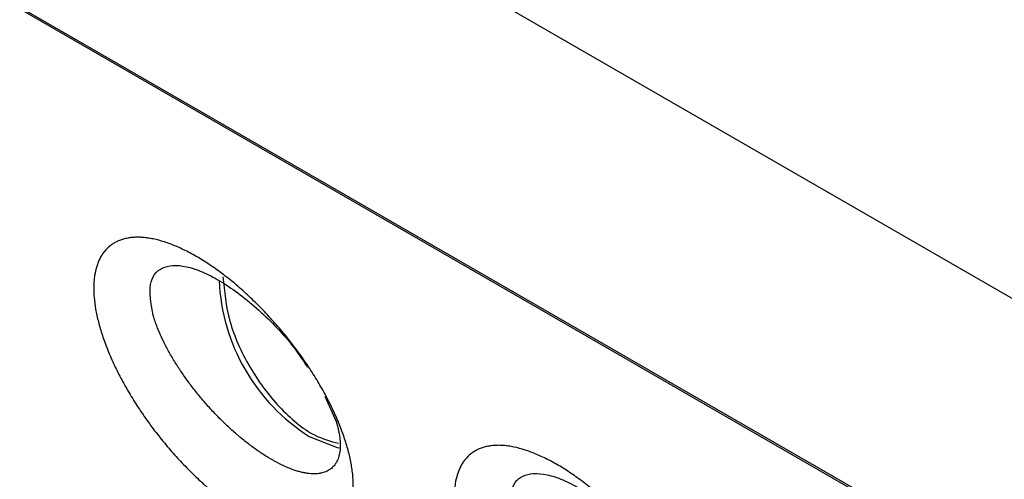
# Model space of a CAD drawing. Header units: millimetres. Extents: x -0.57 to 0.95, y -0.4 to 0.71.
# Tile 218 of 256: x 0.6386 to 0.6675, y 0.2556 to 0.2692. Entities that reach past the tile are written whole.
import ezdxf

# ---------------------------------------------------------------- set-up
doc = ezdxf.new("R2010")
doc.units = ezdxf.units.MM
doc.layers.add('FORMAT', color=7, linetype='Continuous')

msp = doc.modelspace()

# ---------------------------------------------------------------- linework, layer by layer
at = {"layer": 'FORMAT', "color": 7, "linetype": 'Continuous', "lineweight": 25}
for p, q in [((0.600951, 0.299522), (0.754079, 0.211123)), ((0.749779, 0.205335), (0.609663, 0.286222)), ((0.60972, 0.286136), (0.749836, 0.205249)), ((0.647553, 0.258074), (0.647895, 0.257312))]:
    msp.add_line(p, q, dxfattribs=at)
at = {"layer": 'FORMAT', "color": 7, "linetype": 'Continuous', "lineweight": 25, "flags": 128}
msp.add_lwpolyline([(0.647098, 0.256892), (0.647917, 0.256569), (0.647973, 0.256558)], dxfattribs=at)
at = {"layer": 'FORMAT', "color": 7, "linetype": 'Continuous', "lineweight": 25}
msp.add_arc((0.650155, 0.261719), 0.0057142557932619, 182.40703, 237.650838, dxfattribs=at)
for points, knots in [([(0.6483353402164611, 0.2560555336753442), (0.6483138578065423, 0.2561782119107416), (0.6482865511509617, 0.2563037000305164), (0.6482205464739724, 0.2565601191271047), (0.6481818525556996, 0.2566910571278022), (0.6481152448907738, 0.2568915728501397), (0.6480916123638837, 0.2569590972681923), (0.6480414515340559, 0.2570955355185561), (0.6480149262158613, 0.257164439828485), (0.6479589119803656, 0.257303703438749), (0.6479294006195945, 0.2573740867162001), (0.6478681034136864, 0.2575146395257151), (0.6478361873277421, 0.2575851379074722), (0.6477368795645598, 0.2577968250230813), (0.6476657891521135, 0.2579385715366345), (0.6475519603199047, 0.2581519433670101), (0.6475128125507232, 0.258223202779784), (0.6474320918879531, 0.2583659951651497), (0.6473905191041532, 0.2584375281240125), (0.6473049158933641, 0.2585808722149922), (0.6472608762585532, 0.2586526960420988), (0.6471703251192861, 0.2587965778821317), (0.6471236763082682, 0.2588688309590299), (0.6470289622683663, 0.2590119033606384), (0.6469806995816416, 0.2590830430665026), (0.6468825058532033, 0.259224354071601), (0.6468325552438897, 0.2592945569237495), (0.6466801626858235, 0.2595038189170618), (0.6465751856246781, 0.2596415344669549), (0.6464126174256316, 0.2598454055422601), (0.6463575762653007, 0.2599129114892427), (0.6462457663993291, 0.26004700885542), (0.646188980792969, 0.2601136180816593), (0.6460737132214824, 0.2602458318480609), (0.6460150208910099, 0.2603116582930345), (0.6458972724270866, 0.2604407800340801), (0.6458379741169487, 0.2605043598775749), (0.6457186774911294, 0.2606294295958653), (0.6456586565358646, 0.2606909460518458), (0.6455378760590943, 0.2608119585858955), (0.6454771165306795, 0.2608714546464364), (0.6453548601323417, 0.2609884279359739), (0.6452933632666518, 0.2610459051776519), (0.6451696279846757, 0.2611588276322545), (0.6451073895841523, 0.2612142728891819), (0.6449821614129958, 0.2613231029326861), (0.6449191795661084, 0.2613764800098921), (0.6447924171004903, 0.2614811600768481), (0.644728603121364, 0.2615324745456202), (0.6446018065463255, 0.2616317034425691), (0.644538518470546, 0.2616798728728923), (0.6444123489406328, 0.2617732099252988), (0.644349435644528, 0.2618184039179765), (0.6441612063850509, 0.2619496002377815), (0.6440363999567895, 0.2620312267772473), (0.6438502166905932, 0.2621448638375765), (0.6437883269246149, 0.2621812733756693), (0.6436648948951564, 0.2622511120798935), (0.6436033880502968, 0.2622845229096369), (0.6434805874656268, 0.2623483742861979), (0.6434197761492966, 0.2623785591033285), (0.6432996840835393, 0.2624353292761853), (0.6432403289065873, 0.2624619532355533), (0.6430643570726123, 0.2625365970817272), (0.6429497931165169, 0.2625794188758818), (0.6427261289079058, 0.2626512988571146), (0.6426170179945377, 0.2626803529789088), (0.6424841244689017, 0.2627079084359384), (0.642457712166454, 0.2627129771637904), (0.6424052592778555, 0.2627222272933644), (0.6423791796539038, 0.2627264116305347), (0.6423018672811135, 0.2627375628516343), (0.6422514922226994, 0.2627431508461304), (0.6421529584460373, 0.2627507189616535), (0.6421048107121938, 0.2627526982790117), (0.6420107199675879, 0.2627530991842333), (0.6419647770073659, 0.2627515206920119), (0.6418750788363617, 0.2627448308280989), (0.6418313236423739, 0.262739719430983), (0.6417459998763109, 0.2627259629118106), (0.6417044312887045, 0.2627173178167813), (0.6416234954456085, 0.262696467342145), (0.6415841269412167, 0.2626842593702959), (0.6415076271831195, 0.2626562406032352), (0.6414704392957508, 0.2626403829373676), (0.6413991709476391, 0.262605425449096), (0.6413649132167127, 0.2625862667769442), (0.6412992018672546, 0.2625446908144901), (0.6412677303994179, 0.2625222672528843), (0.6411774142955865, 0.262450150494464), (0.6411226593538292, 0.2623956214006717), (0.6410486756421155, 0.2623041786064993), (0.6410253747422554, 0.2622720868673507), (0.6409815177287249, 0.2622046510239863), (0.6409609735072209, 0.2621693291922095), (0.6409226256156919, 0.2620952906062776), (0.6409049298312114, 0.2620567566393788), (0.6408726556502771, 0.2619771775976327), (0.6408580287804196, 0.2619360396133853), (0.6408186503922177, 0.2618087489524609), (0.6407983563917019, 0.2617186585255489), (0.6407767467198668, 0.2615758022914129), (0.6407710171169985, 0.2615268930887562), (0.6407625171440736, 0.2614264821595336), (0.6407597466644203, 0.2613749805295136), (0.6407571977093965, 0.2612693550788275), (0.6407574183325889, 0.2612152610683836), (0.6407609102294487, 0.2611042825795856), (0.6407641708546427, 0.2610477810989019), (0.6407784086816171, 0.2608758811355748), (0.6407938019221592, 0.260757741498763), (0.6408149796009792, 0.2606362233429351)], [0.0174466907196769, 0.0174466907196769, 0.0174466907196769, 0.0174466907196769, 0.0179683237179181, 0.0179683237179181, 0.0184899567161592, 0.0184899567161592, 0.0187507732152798, 0.0187507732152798, 0.0190115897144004, 0.0190115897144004, 0.0192724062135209, 0.0192724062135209, 0.0195332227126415, 0.0195332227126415, 0.0200548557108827, 0.0200548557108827, 0.0203156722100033, 0.0203156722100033, 0.0205764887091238, 0.0205764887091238, 0.0208373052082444, 0.0208373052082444, 0.0210981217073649, 0.0210981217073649, 0.0213589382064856, 0.0213589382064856, 0.0216197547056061, 0.0216197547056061, 0.0221413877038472, 0.0221413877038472, 0.0224022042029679, 0.0224022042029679, 0.0226630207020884, 0.0226630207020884, 0.022923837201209, 0.022923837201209, 0.0231846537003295, 0.0231846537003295, 0.0234454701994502, 0.0234454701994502, 0.0237062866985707, 0.0237062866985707, 0.0239671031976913, 0.0239671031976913, 0.0242279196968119, 0.0242279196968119, 0.0244887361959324, 0.0244887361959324, 0.024749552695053, 0.024749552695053, 0.0250103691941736, 0.0250103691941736, 0.0252711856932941, 0.0252711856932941, 0.0257928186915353, 0.0257928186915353, 0.0260536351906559, 0.0260536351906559, 0.0263144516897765, 0.0263144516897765, 0.026575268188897, 0.026575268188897, 0.0268360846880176, 0.0268360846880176, 0.0273577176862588, 0.0273577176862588, 0.0278793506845, 0.0278793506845, 0.0280097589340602, 0.0280097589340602, 0.0281401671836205, 0.0281401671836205, 0.0284009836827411, 0.0284009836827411, 0.0286618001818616, 0.0286618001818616, 0.0289226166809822, 0.0289226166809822, 0.0291834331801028, 0.0291834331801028, 0.0294442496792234, 0.0294442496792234, 0.0297050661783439, 0.0297050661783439, 0.0299658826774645, 0.0299658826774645, 0.0302266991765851, 0.0302266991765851, 0.0304875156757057, 0.0304875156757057, 0.0310091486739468, 0.0310091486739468, 0.0312699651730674, 0.0312699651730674, 0.031530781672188, 0.031530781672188, 0.0317915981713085, 0.0317915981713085, 0.0320524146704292, 0.0320524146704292, 0.0325740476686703, 0.0325740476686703, 0.0328348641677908, 0.0328348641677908, 0.0330956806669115, 0.0330956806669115, 0.033356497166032, 0.033356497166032, 0.0336173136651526, 0.0336173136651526, 0.0341389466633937, 0.0341389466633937, 0.0341389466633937, 0.0341389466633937]), ([(0.6424939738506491, 0.2605081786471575), (0.6424434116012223, 0.2608164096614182), (0.6423427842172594, 0.2614298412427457), (0.6427126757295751, 0.2619157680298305), (0.6433158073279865, 0.2619577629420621), (0.6439376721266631, 0.2617526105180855), (0.6444515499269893, 0.2614890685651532), (0.6449963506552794, 0.2611256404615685), (0.6457262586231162, 0.2605274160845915), (0.6464901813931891, 0.2597629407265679), (0.6468962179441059, 0.2591490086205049), (0.647044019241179, 0.2589255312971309)], [0, 0, 0, 0, 0.1542091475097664, 0.3069021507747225, 0.4586860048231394, 0.5350450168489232, 0.6102346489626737, 0.6852401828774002, 0.7617016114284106, 0.9132570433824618, 1, 1, 1, 1]), ([(0.6445596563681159, 0.261591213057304), (0.6445999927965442, 0.2611620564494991), (0.6446806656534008, 0.2603037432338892), (0.645302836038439, 0.2589081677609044), (0.646187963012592, 0.2577205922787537), (0.6471463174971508, 0.2569044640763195), (0.6477230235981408, 0.2567519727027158), (0.6479590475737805, 0.2566895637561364)], [0, 0, 0, 0, 0.2130924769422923, 0.4261849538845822, 0.6392774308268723, 0.8523699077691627, 1, 1, 1, 1]), ([(0.6408149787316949, 0.260636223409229), (0.6408361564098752, 0.2605147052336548), (0.6408631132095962, 0.2603897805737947), (0.6409122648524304, 0.2601972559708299), (0.6409301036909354, 0.2601322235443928), (0.640968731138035, 0.2600004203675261), (0.6409895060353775, 0.2599336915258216), (0.6410341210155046, 0.2597982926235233), (0.6410578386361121, 0.2597300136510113), (0.641107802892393, 0.2595930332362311), (0.6411340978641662, 0.2595241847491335), (0.6412168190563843, 0.2593167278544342), (0.6412771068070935, 0.2591771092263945), (0.6413751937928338, 0.2589657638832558), (0.641409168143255, 0.2588949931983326), (0.6414796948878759, 0.2587528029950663), (0.6415162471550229, 0.2586813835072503), (0.641591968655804, 0.2585378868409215), (0.6416311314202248, 0.2584658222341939), (0.6416919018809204, 0.258357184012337), (0.6417125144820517, 0.2583208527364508), (0.6417541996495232, 0.2582483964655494), (0.641775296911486, 0.2582122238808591), (0.6418819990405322, 0.2580317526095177), (0.6419713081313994, 0.2578884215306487), (0.6421576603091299, 0.2576038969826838), (0.6422547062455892, 0.2574626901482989), (0.6424061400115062, 0.2572524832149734), (0.6424575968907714, 0.2571826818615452), (0.6425625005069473, 0.2570436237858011), (0.6426159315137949, 0.2569743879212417), (0.642724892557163, 0.2568363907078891), (0.6427803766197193, 0.2567677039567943), (0.6428920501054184, 0.2566325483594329), (0.6429484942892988, 0.2565657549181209), (0.6431192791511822, 0.2563681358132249), (0.6432353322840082, 0.2562397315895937), (0.6434125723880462, 0.2560522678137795), (0.6434721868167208, 0.2559906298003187), (0.6435924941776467, 0.2558690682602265), (0.6436531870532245, 0.2558091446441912), (0.6437756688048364, 0.2556910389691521), (0.6438374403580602, 0.2556328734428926), (0.6439309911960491, 0.2555469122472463), (0.643962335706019, 0.2555184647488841), (0.6440249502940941, 0.2554623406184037), (0.6440562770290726, 0.2554346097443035), (0.644212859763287, 0.2552977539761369), (0.6443382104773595, 0.2551937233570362), (0.6445889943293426, 0.2549964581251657), (0.6447144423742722, 0.2549032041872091), (0.644965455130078, 0.2547275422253), (0.645091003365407, 0.2546451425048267), (0.6453422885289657, 0.2544915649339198), (0.6454658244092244, 0.2544217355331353), (0.6457087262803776, 0.2542955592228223), (0.6458281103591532, 0.2542392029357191), (0.6460627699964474, 0.2541398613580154), (0.6461780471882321, 0.2540968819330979), (0.6463195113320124, 0.2540516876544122), (0.6463476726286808, 0.2540430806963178), (0.646403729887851, 0.2540267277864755), (0.6464316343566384, 0.2540189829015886), (0.6465144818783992, 0.2539971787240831), (0.6465686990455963, 0.2539845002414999), (0.6466751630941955, 0.2539627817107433), (0.6467274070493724, 0.2539537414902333), (0.6468299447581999, 0.2539392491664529), (0.6468802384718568, 0.2539337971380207), (0.6469788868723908, 0.2539264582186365), (0.6470272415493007, 0.2539245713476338), (0.6471220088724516, 0.2539243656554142), (0.6471684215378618, 0.2539260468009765), (0.6472592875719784, 0.2539330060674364), (0.6473037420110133, 0.2539382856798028), (0.6473689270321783, 0.2539489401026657), (0.6473904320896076, 0.253952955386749), (0.6474327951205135, 0.2539618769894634), (0.6474536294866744, 0.2539667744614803), (0.6475561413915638, 0.2539934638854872), (0.6476328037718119, 0.2540217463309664), (0.6477757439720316, 0.2540917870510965), (0.6478420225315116, 0.2541335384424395), (0.6479336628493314, 0.2542062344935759), (0.6479629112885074, 0.2542321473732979), (0.6480187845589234, 0.2542873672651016), (0.648045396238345, 0.254316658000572), (0.6480960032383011, 0.2543787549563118), (0.6481198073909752, 0.2544113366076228), (0.6481643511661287, 0.2544793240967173), (0.6481851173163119, 0.254514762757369), (0.6482429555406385, 0.2546253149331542), (0.6482755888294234, 0.2547046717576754), (0.6483291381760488, 0.254874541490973), (0.6483500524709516, 0.2549650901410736), (0.6483724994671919, 0.2551093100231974), (0.6483784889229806, 0.2551588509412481), (0.6483874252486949, 0.2552607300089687), (0.6483903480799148, 0.2553127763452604), (0.6483945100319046, 0.2554721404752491), (0.6483911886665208, 0.2555829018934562), (0.6483771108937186, 0.2557553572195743), (0.6483708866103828, 0.2558139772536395), (0.64835537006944, 0.2559334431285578), (0.6483460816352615, 0.2559941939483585), (0.6483353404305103, 0.2560555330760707)], [0.0007544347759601, 0.0007544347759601, 0.0007544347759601, 0.0007544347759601, 0.0012760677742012, 0.0012760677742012, 0.0015368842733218, 0.0015368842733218, 0.0017977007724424, 0.0017977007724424, 0.0020585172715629, 0.0020585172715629, 0.0023193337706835, 0.0023193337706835, 0.0028409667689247, 0.0028409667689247, 0.0031017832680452, 0.0031017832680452, 0.0033625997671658, 0.0033625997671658, 0.0036234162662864, 0.0036234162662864, 0.0037538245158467, 0.0037538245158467, 0.003884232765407, 0.003884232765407, 0.0044058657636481, 0.0044058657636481, 0.0049274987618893, 0.0049274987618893, 0.0051883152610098, 0.0051883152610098, 0.0054491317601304, 0.0054491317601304, 0.005709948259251, 0.005709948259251, 0.0059707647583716, 0.0059707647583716, 0.0064923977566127, 0.0064923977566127, 0.0067532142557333, 0.0067532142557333, 0.0070140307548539, 0.0070140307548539, 0.0072748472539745, 0.0072748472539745, 0.0074052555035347, 0.0074052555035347, 0.007535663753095, 0.007535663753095, 0.0080572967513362, 0.0080572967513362, 0.0085789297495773, 0.0085789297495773, 0.0091005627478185, 0.0091005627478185, 0.0096221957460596, 0.0096221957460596, 0.0101438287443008, 0.0101438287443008, 0.0106654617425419, 0.0106654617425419, 0.0107958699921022, 0.0107958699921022, 0.0109262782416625, 0.0109262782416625, 0.0111870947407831, 0.0111870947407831, 0.0114479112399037, 0.0114479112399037, 0.0117087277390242, 0.0117087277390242, 0.0119695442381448, 0.0119695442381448, 0.0122303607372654, 0.0122303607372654, 0.012491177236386, 0.012491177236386, 0.0126215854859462, 0.0126215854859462, 0.0127519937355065, 0.0127519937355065, 0.0132736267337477, 0.0132736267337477, 0.0137952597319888, 0.0137952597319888, 0.0140560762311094, 0.0140560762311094, 0.01431689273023, 0.01431689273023, 0.0145777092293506, 0.0145777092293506, 0.0148385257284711, 0.0148385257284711, 0.0153601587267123, 0.0153601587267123, 0.0158817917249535, 0.0158817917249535, 0.0161426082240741, 0.0161426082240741, 0.0164034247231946, 0.0164034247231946, 0.0169250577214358, 0.0169250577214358, 0.0171858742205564, 0.0171858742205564, 0.0174466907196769, 0.0174466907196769, 0.0174466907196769, 0.0174466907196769]), ([(0.6479204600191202, 0.2572212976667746), (0.6479318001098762, 0.2571792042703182), (0.6479421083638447, 0.2571375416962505), (0.6479604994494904, 0.2570556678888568), (0.6479685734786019, 0.2570155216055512), (0.6479894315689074, 0.2568974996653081), (0.6479989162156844, 0.2568218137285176), (0.6480064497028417, 0.2567130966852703), (0.6480078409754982, 0.2566776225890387), (0.6480083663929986, 0.2566082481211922), (0.6480074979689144, 0.2565745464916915), (0.6480015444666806, 0.2564765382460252), (0.6479931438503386, 0.2564151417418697), (0.6479676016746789, 0.2563002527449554), (0.6479504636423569, 0.2562467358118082), (0.6479181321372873, 0.2561724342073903), (0.6479062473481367, 0.256148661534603), (0.6478802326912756, 0.2561031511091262), (0.6478660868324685, 0.2560813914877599), (0.647835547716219, 0.2560400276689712), (0.647819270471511, 0.2560205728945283), (0.6477846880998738, 0.2559840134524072), (0.6477663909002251, 0.2559669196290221), (0.6477085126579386, 0.2559191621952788), (0.6476659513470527, 0.2558920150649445), (0.6475728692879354, 0.2558471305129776), (0.6475223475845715, 0.2558293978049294), (0.6474540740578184, 0.2558132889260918), (0.647440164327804, 0.2558103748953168), (0.647411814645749, 0.2558051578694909), (0.647397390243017, 0.2558028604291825), (0.6473535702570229, 0.2557969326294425), (0.6473235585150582, 0.2557942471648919), (0.6472619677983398, 0.2557913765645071), (0.6472303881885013, 0.2557911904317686), (0.6471656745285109, 0.2557932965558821), (0.6471325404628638, 0.2557955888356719), (0.6470647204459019, 0.2558026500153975), (0.6470300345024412, 0.2558074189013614), (0.6469591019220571, 0.2558194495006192), (0.6469228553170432, 0.2558267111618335), (0.6468487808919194, 0.2558437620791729), (0.6468109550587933, 0.255853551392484), (0.6467529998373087, 0.2558701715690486), (0.6467334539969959, 0.2558760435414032), (0.646694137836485, 0.2558883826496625), (0.6466743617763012, 0.2558948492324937), (0.6465748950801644, 0.2559286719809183), (0.6464934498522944, 0.2559604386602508), (0.6463269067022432, 0.2560332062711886), (0.646241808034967, 0.2560742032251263), (0.6460679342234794, 0.2561654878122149), (0.6459791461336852, 0.2562157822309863), (0.6457978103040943, 0.2563259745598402), (0.6457068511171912, 0.2563849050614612), (0.645524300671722, 0.2565101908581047), (0.6454327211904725, 0.2565765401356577), (0.6452489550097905, 0.2567165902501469), (0.6451567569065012, 0.2567903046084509), (0.6450411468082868, 0.2568871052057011), (0.645017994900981, 0.2569067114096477), (0.6449716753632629, 0.2569463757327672), (0.6449484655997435, 0.2569664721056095), (0.6448791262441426, 0.2570271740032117), (0.644833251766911, 0.2570682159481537), (0.6447421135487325, 0.2571514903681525), (0.6446968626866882, 0.2571937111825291), (0.644606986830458, 0.2572793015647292), (0.6445623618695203, 0.2573226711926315), (0.6444294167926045, 0.2574544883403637), (0.6443420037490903, 0.2575446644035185), (0.6442128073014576, 0.2576832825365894), (0.6441700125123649, 0.2577301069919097), (0.6440851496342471, 0.2578248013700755), (0.6440428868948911, 0.2578728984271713), (0.6439596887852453, 0.2579694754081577), (0.6439187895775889, 0.2580179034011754), (0.6438382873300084, 0.258115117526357), (0.6437986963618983, 0.2581638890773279), (0.6436818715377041, 0.2583106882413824), (0.6436065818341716, 0.2584091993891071), (0.6434611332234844, 0.2586074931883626), (0.6433909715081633, 0.2587072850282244), (0.6433065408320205, 0.2588328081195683), (0.6432898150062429, 0.2588579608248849), (0.6432567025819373, 0.2589083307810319), (0.6432402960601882, 0.258933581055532), (0.6431918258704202, 0.259009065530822), (0.6431604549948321, 0.2590591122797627), (0.6430995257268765, 0.2591587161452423), (0.6430699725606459, 0.259208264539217), (0.6430126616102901, 0.2593068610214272), (0.6429849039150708, 0.2593559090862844), (0.6429043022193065, 0.2595023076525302), (0.6428541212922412, 0.2595989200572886), (0.6427842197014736, 0.2597423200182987), (0.6427618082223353, 0.2597898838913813), (0.6427188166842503, 0.2598844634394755), (0.64269819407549, 0.2599315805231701), (0.6426589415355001, 0.2600249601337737), (0.6426404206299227, 0.2600709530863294), (0.6426054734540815, 0.2601617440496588), (0.6425890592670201, 0.26020651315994), (0.6425543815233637, 0.2603061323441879), (0.6425367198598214, 0.2603606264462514), (0.6425206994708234, 0.2604141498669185)], [0.0009483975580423, 0.0009483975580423, 0.0009483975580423, 0.0009483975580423, 0.0012092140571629, 0.0012092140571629, 0.0014700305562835, 0.0014700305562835, 0.0019916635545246, 0.0019916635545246, 0.0022524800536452, 0.0022524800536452, 0.0025132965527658, 0.0025132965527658, 0.0030349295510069, 0.0030349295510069, 0.0035565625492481, 0.0035565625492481, 0.0038173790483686, 0.0038173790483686, 0.0040781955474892, 0.0040781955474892, 0.0043390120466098, 0.0043390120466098, 0.0045998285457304, 0.0045998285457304, 0.0051214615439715, 0.0051214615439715, 0.0056430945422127, 0.0056430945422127, 0.005773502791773, 0.005773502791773, 0.0059039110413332, 0.0059039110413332, 0.0061647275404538, 0.0061647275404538, 0.0064255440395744, 0.0064255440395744, 0.006686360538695, 0.006686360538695, 0.0069471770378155, 0.0069471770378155, 0.0072079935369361, 0.0072079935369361, 0.0074688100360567, 0.0074688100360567, 0.007599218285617, 0.007599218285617, 0.0077296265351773, 0.0077296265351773, 0.0082512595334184, 0.0082512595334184, 0.0087728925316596, 0.0087728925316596, 0.0092945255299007, 0.0092945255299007, 0.0098161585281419, 0.0098161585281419, 0.010337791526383, 0.010337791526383, 0.0108594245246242, 0.0108594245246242, 0.0109898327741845, 0.0109898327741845, 0.0111202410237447, 0.0111202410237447, 0.0113810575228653, 0.0113810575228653, 0.0116418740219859, 0.0116418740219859, 0.0119026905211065, 0.0119026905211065, 0.0124243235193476, 0.0124243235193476, 0.0126851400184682, 0.0126851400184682, 0.0129459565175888, 0.0129459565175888, 0.0132067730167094, 0.0132067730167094, 0.0134675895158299, 0.0134675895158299, 0.0139892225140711, 0.0139892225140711, 0.0145108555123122, 0.0145108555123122, 0.0146412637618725, 0.0146412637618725, 0.0147716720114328, 0.0147716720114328, 0.0150324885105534, 0.0150324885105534, 0.015293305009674, 0.015293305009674, 0.0155541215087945, 0.0155541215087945, 0.0160757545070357, 0.0160757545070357, 0.0163365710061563, 0.0163365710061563, 0.0165973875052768, 0.0165973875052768, 0.0168582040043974, 0.0168582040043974, 0.017119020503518, 0.017119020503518, 0.0174466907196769, 0.0174466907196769, 0.0174466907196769, 0.0174466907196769]), ([(0.6589419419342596, 0.2499324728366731), (0.6589204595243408, 0.2500551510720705), (0.6588931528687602, 0.2501806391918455), (0.6588271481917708, 0.2504370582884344), (0.658788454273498, 0.2505679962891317), (0.6587218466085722, 0.250768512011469), (0.658698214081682, 0.2508360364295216), (0.6586480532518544, 0.2509724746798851), (0.6586215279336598, 0.2510413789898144), (0.658565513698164, 0.2511806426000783), (0.6585360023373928, 0.2512510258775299), (0.6584747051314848, 0.2513915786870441), (0.6584427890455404, 0.251462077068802), (0.6583434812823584, 0.2516737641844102), (0.6582723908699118, 0.2518155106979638), (0.6581585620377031, 0.2520288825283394), (0.6581194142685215, 0.2521001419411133), (0.6580386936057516, 0.2522429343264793), (0.6579971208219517, 0.2523144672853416), (0.6579115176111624, 0.2524578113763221), (0.6578674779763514, 0.2525296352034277), (0.6577769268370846, 0.2526735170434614), (0.6577302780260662, 0.2527457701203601), (0.6576355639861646, 0.2528888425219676), (0.65758730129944, 0.2529599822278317), (0.6574891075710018, 0.2531012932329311), (0.657439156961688, 0.2531714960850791), (0.6572867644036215, 0.2533807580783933), (0.6571817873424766, 0.2535184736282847), (0.6570192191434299, 0.2537223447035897), (0.6569641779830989, 0.2537898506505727), (0.6568523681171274, 0.2539239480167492), (0.656795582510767, 0.2539905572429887), (0.6566803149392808, 0.2541227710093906), (0.6566216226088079, 0.254188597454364), (0.6565038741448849, 0.2543177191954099), (0.6564445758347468, 0.2543812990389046), (0.6563252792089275, 0.254506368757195), (0.6562652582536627, 0.2545678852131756), (0.6561444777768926, 0.2546888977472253), (0.6560837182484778, 0.2547483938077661), (0.6559614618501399, 0.2548653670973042), (0.6558999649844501, 0.2549228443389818), (0.6557762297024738, 0.2550357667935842), (0.6557139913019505, 0.2550912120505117), (0.655588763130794, 0.255200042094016), (0.6555257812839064, 0.2552534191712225), (0.6553990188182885, 0.2553580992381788), (0.6553352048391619, 0.2554094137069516), (0.6552084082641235, 0.2555086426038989), (0.6551451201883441, 0.2555568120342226), (0.6550189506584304, 0.2556501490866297), (0.654956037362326, 0.2556953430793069), (0.6547678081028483, 0.2558265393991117), (0.6546430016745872, 0.2559081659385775), (0.6544568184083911, 0.2560218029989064), (0.6543949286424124, 0.2560582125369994), (0.6542714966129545, 0.2561280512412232), (0.6542099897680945, 0.2561614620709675), (0.6540871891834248, 0.2562253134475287), (0.6540263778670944, 0.2562554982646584), (0.6539062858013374, 0.2563122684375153), (0.6538469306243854, 0.2563388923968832), (0.6536709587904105, 0.2564135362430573), (0.6535563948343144, 0.2564563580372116), (0.653332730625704, 0.2565282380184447), (0.6532236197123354, 0.2565572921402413), (0.6530907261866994, 0.2565848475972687), (0.653064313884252, 0.2565899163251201), (0.6530118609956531, 0.2565991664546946), (0.6529857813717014, 0.2566033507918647), (0.6529084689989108, 0.256614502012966), (0.6528580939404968, 0.2566200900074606), (0.652759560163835, 0.2566276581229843), (0.6527114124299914, 0.2566296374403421), (0.6526173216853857, 0.256630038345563), (0.6525713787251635, 0.2566284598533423), (0.6524816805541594, 0.2566217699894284), (0.6524379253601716, 0.256616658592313), (0.6523526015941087, 0.2566029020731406), (0.6523110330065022, 0.2565942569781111), (0.6522300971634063, 0.2565734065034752), (0.6521907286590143, 0.2565611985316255), (0.6521142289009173, 0.2565331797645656), (0.6520770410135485, 0.2565173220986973), (0.6520057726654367, 0.2564823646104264), (0.6519715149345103, 0.256463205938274), (0.6519058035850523, 0.2564216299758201), (0.6518743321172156, 0.2563992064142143), (0.651784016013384, 0.2563270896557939), (0.651729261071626, 0.2562725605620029), (0.6516552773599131, 0.2561811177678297), (0.6516319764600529, 0.2561490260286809), (0.6515881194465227, 0.2560815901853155), (0.6515675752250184, 0.2560462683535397), (0.6515292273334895, 0.255972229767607), (0.6515115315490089, 0.2559336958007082), (0.6514792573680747, 0.2558541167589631), (0.6514646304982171, 0.2558129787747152), (0.6514252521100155, 0.2556856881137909), (0.6514049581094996, 0.2555955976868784), (0.6513833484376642, 0.2554527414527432), (0.6513776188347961, 0.255403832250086), (0.6513691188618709, 0.2553034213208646), (0.651366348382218, 0.2552519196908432), (0.651363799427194, 0.2551462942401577), (0.6513640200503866, 0.2550922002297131), (0.6513675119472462, 0.2549812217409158), (0.6513707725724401, 0.2549247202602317), (0.6513850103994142, 0.2547528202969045), (0.6514004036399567, 0.2546346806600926), (0.6514215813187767, 0.2545131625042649)], [0.0174466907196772, 0.0174466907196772, 0.0174466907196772, 0.0174466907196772, 0.0179683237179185, 0.0179683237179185, 0.0184899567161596, 0.0184899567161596, 0.0187507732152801, 0.0187507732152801, 0.0190115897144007, 0.0190115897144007, 0.0192724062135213, 0.0192724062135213, 0.0195332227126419, 0.0195332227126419, 0.0200548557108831, 0.0200548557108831, 0.0203156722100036, 0.0203156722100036, 0.0205764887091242, 0.0205764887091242, 0.0208373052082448, 0.0208373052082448, 0.0210981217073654, 0.0210981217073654, 0.021358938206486, 0.021358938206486, 0.0216197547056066, 0.0216197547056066, 0.0221413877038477, 0.0221413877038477, 0.0224022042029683, 0.0224022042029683, 0.0226630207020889, 0.0226630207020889, 0.0229238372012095, 0.0229238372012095, 0.02318465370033, 0.02318465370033, 0.0234454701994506, 0.0234454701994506, 0.0237062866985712, 0.0237062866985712, 0.0239671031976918, 0.0239671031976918, 0.0242279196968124, 0.0242279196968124, 0.0244887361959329, 0.0244887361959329, 0.0247495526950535, 0.0247495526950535, 0.0250103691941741, 0.0250103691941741, 0.0252711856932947, 0.0252711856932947, 0.0257928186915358, 0.0257928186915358, 0.0260536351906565, 0.0260536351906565, 0.0263144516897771, 0.0263144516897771, 0.0265752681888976, 0.0265752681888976, 0.0268360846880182, 0.0268360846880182, 0.0273577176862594, 0.0273577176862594, 0.0278793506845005, 0.0278793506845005, 0.0280097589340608, 0.0280097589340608, 0.0281401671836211, 0.0281401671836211, 0.0284009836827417, 0.0284009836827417, 0.0286618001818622, 0.0286618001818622, 0.0289226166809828, 0.0289226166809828, 0.0291834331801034, 0.0291834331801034, 0.029444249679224, 0.029444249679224, 0.0297050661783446, 0.0297050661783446, 0.0299658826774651, 0.0299658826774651, 0.0302266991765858, 0.0302266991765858, 0.0304875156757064, 0.0304875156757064, 0.0310091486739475, 0.0310091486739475, 0.031269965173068, 0.031269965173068, 0.0315307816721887, 0.0315307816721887, 0.0317915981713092, 0.0317915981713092, 0.0320524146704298, 0.0320524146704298, 0.032574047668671, 0.032574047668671, 0.0328348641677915, 0.0328348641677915, 0.0330956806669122, 0.0330956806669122, 0.0333564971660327, 0.0333564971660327, 0.0336173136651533, 0.0336173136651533, 0.0341389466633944, 0.0341389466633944, 0.0341389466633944, 0.0341389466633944]), ([(0.6531005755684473, 0.2543851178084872), (0.6530500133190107, 0.2546933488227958), (0.6529493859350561, 0.2553067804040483), (0.653319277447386, 0.2557927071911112), (0.6539224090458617, 0.25583470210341), (0.6545442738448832, 0.2556295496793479), (0.6550581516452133, 0.2553660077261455), (0.65560295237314, 0.2550025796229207), (0.6563328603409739, 0.2544043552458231), (0.6570967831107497, 0.2536398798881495), (0.6575028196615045, 0.2530259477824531), (0.6576506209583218, 0.2528024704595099)], [0, 0, 0, 0, 0.154209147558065, 0.3069021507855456, 0.4586860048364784, 0.5350450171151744, 0.6102346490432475, 0.6852401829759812, 0.7617016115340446, 0.9132570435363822, 1, 1, 1, 1])]:
    msp.add_open_spline(points, degree=3, knots=knots, dxfattribs=at)
for points in [[(0.6425206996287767, 0.260414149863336), (0.6425112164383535, 0.2604458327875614), (0.6425023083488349, 0.2604771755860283), (0.6424939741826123, 0.260508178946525)], [(0.6478947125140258, 0.257311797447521), (0.6479038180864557, 0.2572813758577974), (0.6479124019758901, 0.2572512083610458), (0.6479204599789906, 0.2572212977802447)]]:
    msp.add_open_spline(points, degree=3, dxfattribs=at)

doc.saveas('drawing.dxf')
